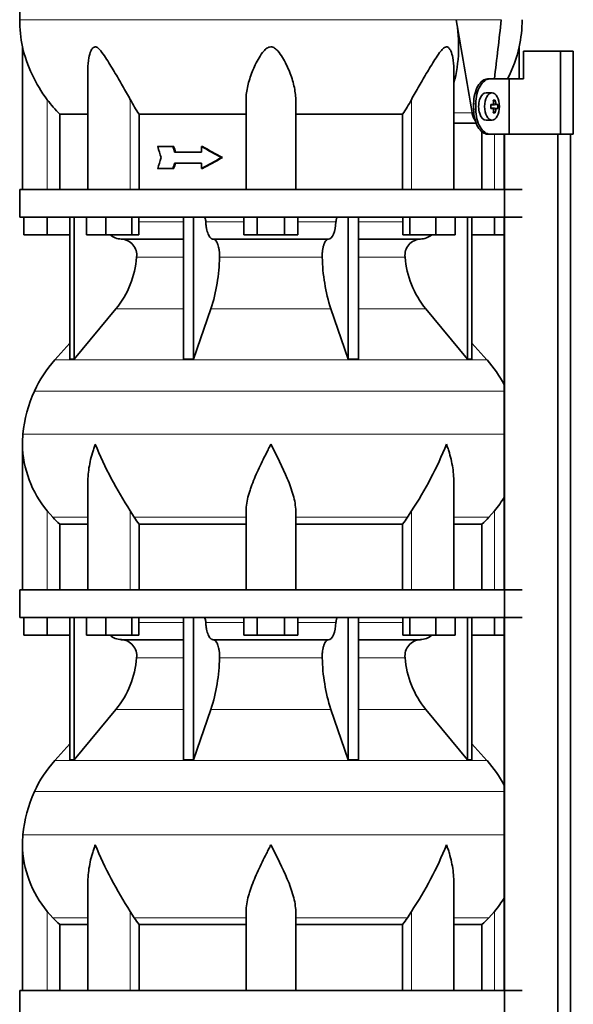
# Model space of a CAD drawing. Header units: millimetres. Extents: x 166 to 773, y -2383 to 1868.
# Tile 17 of 20: x 171 to 372, y 1040 to 1396. Entities that reach past the tile are written whole.
import ezdxf

# ---------------------------------------------------------------- set-up
doc = ezdxf.new("R2010")
doc.units = ezdxf.units.MM
for name, color, linetype in [('LOW_134-11', 7, 'Continuous'), ('M5X8_UNI7687', 7, 'Continuous'), ('VSI134_DIFFUSORE', 7, 'Continuous'), ('VSI134_TERMINALE', 7, 'Continuous'), ('VSI134_TESTATA', 7, 'Continuous')]:
    doc.layers.add(name, color=color, linetype=linetype)

# ---------------------------------------------------------------- blocks, each defined once
blk = doc.blocks.new('SE')
at = {"layer": 'LOW_134-11', "color": 7, "linetype": 'Continuous', "lineweight": 35}
for p, q in [((346.57, 1354.68), (346.57, 1334.68)), ((346.64, 1354.68), (346.64, -256.82)), ((366.02, -256.82), (366.02, 1354.68)), ((370.57, -256.82), (370.57, 1354.68)), ((346.57, 1324.68), (346.57, 1189.68)), ((346.57, 1179.68), (346.57, 1044.68))]:
    blk.add_line(p, q, dxfattribs=at)
at = {"layer": 'M5X8_UNI7687', "color": 7, "linetype": 'Continuous', "lineweight": 35}
for p, q in [((342.15, 1369.61), (340.05, 1369.68)), ((341.67, 1365.31), (342.47, 1365.39)), ((344.21, 1365.38), (341.98, 1365.22)), ((343.31, 1367.02), (342.65, 1366.48)), ((342.47, 1363.97), (341.67, 1364.06)), ((344.21, 1363.99), (341.98, 1364.15)), ((343.31, 1362.35), (342.65, 1362.89)), ((340.05, 1359.68), (342.15, 1359.75))]:
    blk.add_line(p, q, dxfattribs=at)
at = {"layer": 'M5X8_UNI7687', "color": 4, "linetype": 'Continuous', "lineweight": 9}
for p, q in [((341.67, 1365.31), (342.45, 1365.39)), ((343.76, 1365.39), (341.98, 1365.22)), ((342.71, 1365.81), (343.49, 1365.89)), ((342.45, 1363.97), (341.67, 1364.06)), ((341.98, 1364.15), (343.76, 1363.97)), ((343.49, 1363.48), (342.7, 1363.55))]:
    blk.add_line(p, q, dxfattribs=at)
at = {"layer": 'M5X8_UNI7687', "color": 7, "linetype": 'Continuous', "lineweight": 35}
blk.add_arc((334.96, 1364.68), 9.27, 355.7167, 4.2833, dxfattribs=at)
for centre, major_axis, ratio, start_param, end_param in [((340, 1364.68), (0, 5), 0.544639, 0, 3.159643), ((334.81, 1364.53), (9.97, 0.73), 0.047468, 0.695348, 0.809907), ((338.32, 1364.68), (0, -9.26), 0.361923, 1.49595, 1.645642), ((341.99, 1365.72), (-0.975, -0.099), 0.510424, 1.182652, 1.511361), ((336.65, 1361.62), (7.92, 4.79), 0.318449, 0.410036, 0.559729), ((334.9, 1364.68), (0, 10), 0.788011, 4.833518, 4.948078), ((334.73, 1364.68), (0, 10), 0.882948, 4.833518, 4.948078), ((334.81, 1364.53), (9.97, 0.73), 0.047468, 0.33853, 0.453089), ((334.81, 1364.84), (9.97, -0.73), 0.047468, -0.809907, -0.695348), ((341.99, 1363.65), (-0.975, 0.099), 0.510424, 4.771824, 5.100533), ((334.9, 1364.68), (0, -10), 0.788011, 1.335108, 1.449667), ((336.65, 1367.75), (7.92, -4.79), 0.318449, -0.559729, -0.410036), ((334.73, 1364.68), (0, -10), 0.882948, 1.335108, 1.449667), ((334.81, 1364.84), (9.97, -0.73), 0.047468, -0.453089, -0.33853)]:
    blk.add_ellipse(centre, major_axis=major_axis, ratio=ratio, start_param=start_param, end_param=end_param, dxfattribs=at)
blk.add_ellipse((342.1, 1364.68), major_axis=(0, -4.93), ratio=0.544639, dxfattribs=at)
for points in [[(342.45, 1365.39), (342.46, 1365.39), (342.48, 1365.4), (342.51, 1365.4), (342.54, 1365.42), (342.57, 1365.43), (342.59, 1365.45), (342.62, 1365.48), (342.64, 1365.51), (342.66, 1365.54), (342.68, 1365.58), (342.69, 1365.62), (342.7, 1365.66), (342.71, 1365.7), (342.72, 1365.75), (342.72, 1365.79), (342.72, 1365.84), (342.72, 1365.87), (342.72, 1365.89)], [(343.49, 1365.89), (343.49, 1365.87), (343.5, 1365.84), (343.51, 1365.79), (343.52, 1365.75), (343.53, 1365.7), (343.54, 1365.66), (343.56, 1365.62), (343.58, 1365.58), (343.59, 1365.54), (343.61, 1365.51), (343.63, 1365.48), (343.66, 1365.45), (343.68, 1365.43), (343.7, 1365.42), (343.72, 1365.4), (343.74, 1365.4), (343.76, 1365.39), (343.76, 1365.39)], [(342.72, 1363.48), (342.72, 1363.49), (342.72, 1363.53), (342.72, 1363.57), (342.72, 1363.62), (342.71, 1363.66), (342.7, 1363.71), (342.69, 1363.75), (342.68, 1363.79), (342.66, 1363.83), (342.64, 1363.86), (342.62, 1363.89), (342.59, 1363.91), (342.57, 1363.93), (342.54, 1363.95), (342.51, 1363.96), (342.48, 1363.97), (342.46, 1363.97), (342.45, 1363.97)], [(343.76, 1363.97), (343.76, 1363.97), (343.74, 1363.97), (343.72, 1363.96), (343.7, 1363.95), (343.68, 1363.93), (343.66, 1363.91), (343.63, 1363.89), (343.61, 1363.86), (343.59, 1363.83), (343.58, 1363.79), (343.56, 1363.75), (343.54, 1363.71), (343.53, 1363.66), (343.52, 1363.62), (343.51, 1363.57), (343.5, 1363.53), (343.49, 1363.49), (343.49, 1363.48)]]:
    blk.add_open_spline(points, degree=3, dxfattribs=at)
at = {"layer": 'VSI134_DIFFUSORE', "color": 7, "linetype": 'Continuous', "lineweight": 35}
for p, q in [((353.01, 1334.68), (171.01, 1334.68)), ((171.01, 1334.68), (171.01, 1324.68)), ((171.01, 1324.68), (353.01, 1324.68)), ((172.51, 1318.28), (172.51, 1324.68)), ((172.51, 1318.28), (172.51, 1324.68)), ((181.01, 1318.28), (181.01, 1324.68)), ((189.18, 1324.68), (189.18, 1273.23)), ((190.71, 1324.68), (190.71, 1273.23)), ((195.25, 1318.28), (195.25, 1324.68)), ((202.19, 1318.28), (202.19, 1324.68)), ((211.67, 1318.28), (211.67, 1324.68)), ((214.21, 1318.28), (214.21, 1324.68)), ((230.31, 1324.68), (230.31, 1273.23)), ((234, 1324.68), (234, 1273.23)), ((252.19, 1318.28), (252.19, 1324.68)), ((257.1, 1318.28), (257.1, 1324.68)), ((266.91, 1318.28), (266.91, 1324.68)), ((271.82, 1318.28), (271.82, 1324.68)), ((290.01, 1324.68), (290.01, 1273.23)), ((293.7, 1324.68), (293.7, 1273.23)), ((309.8, 1318.28), (309.8, 1324.68)), ((312.34, 1318.28), (312.34, 1324.68)), ((321.82, 1318.28), (321.82, 1324.68)), ((328.76, 1318.28), (328.76, 1324.68)), ((333.3, 1324.68), (333.3, 1273.23)), ((334.83, 1324.68), (334.83, 1273.23)), ((343.01, 1318.28), (343.01, 1324.68)), ((181.01, 1318.28), (172.51, 1318.28)), ((189.18, 1318.28), (181.01, 1318.28)), ((202.19, 1318.28), (195.25, 1318.28)), ((211.67, 1318.28), (202.19, 1318.28)), ((207.83, 1316.68), (230.31, 1316.68)), ((214.21, 1318.28), (211.67, 1318.28)), ((241.1, 1316.68), (282.91, 1316.68)), ((257.1, 1318.28), (252.19, 1318.28)), ((266.91, 1318.28), (257.1, 1318.28)), ((271.82, 1318.28), (266.91, 1318.28)), ((293.7, 1316.68), (316.18, 1316.68)), ((312.34, 1318.28), (309.8, 1318.28)), ((321.82, 1318.28), (312.34, 1318.28)), ((328.76, 1318.28), (321.82, 1318.28)), ((343.01, 1318.28), (334.83, 1318.28)), ((346.57, 1318.28), (343.01, 1318.28)), ((190.71, 1273.23), (205.86, 1291.44)), ((234, 1273.23), (240.28, 1291.44)), ((283.73, 1291.44), (290.01, 1273.23)), ((318.15, 1291.44), (333.3, 1273.23)), ((189.18, 1279), (183.71, 1272.93)), ((340.3, 1272.93), (334.83, 1279)), ((189.18, 1273.23), (190.71, 1273.23)), ((230.31, 1273.23), (234, 1273.23)), ((290.01, 1273.23), (293.7, 1273.23)), ((333.3, 1273.23), (334.83, 1273.23)), ((172.01, 1242.42), (172.01, 1189.68)), ((195.73, 1229.04), (195.73, 1189.68)), ((328.28, 1189.68), (328.28, 1229.04)), ((183.02, 1215.98), (181.01, 1218.28)), ((212.52, 1215.98), (211.09, 1218.28)), ((253.01, 1189.68), (253.01, 1218.28)), ((271.01, 1189.68), (271.01, 1218.28)), ((312.92, 1218.28), (311.5, 1215.98)), ((343.01, 1218.28), (340.99, 1215.98)), ((185.53, 1213.54), (195.73, 1213.54)), ((185.53, 1189.68), (185.53, 1213.54)), ((214.3, 1213.54), (253.01, 1213.54)), ((214.3, 1189.68), (214.3, 1213.54)), ((271.01, 1213.54), (309.72, 1213.54)), ((309.72, 1213.54), (309.72, 1189.68)), ((328.28, 1213.54), (338.48, 1213.54)), ((338.48, 1213.54), (338.48, 1189.68)), ((353.01, 1189.68), (171.01, 1189.68)), ((171.01, 1189.68), (171.01, 1179.68)), ((171.01, 1179.68), (353.01, 1179.68)), ((172.51, 1173.28), (172.51, 1179.68)), ((172.51, 1173.28), (172.51, 1179.68)), ((181.01, 1173.28), (181.01, 1179.68)), ((189.18, 1179.68), (189.18, 1128.23)), ((190.71, 1179.68), (190.71, 1128.23)), ((195.25, 1173.28), (195.25, 1179.68)), ((202.19, 1173.28), (202.19, 1179.68)), ((211.67, 1173.28), (211.67, 1179.68)), ((214.21, 1173.28), (214.21, 1179.68)), ((230.31, 1179.68), (230.31, 1128.23)), ((234, 1179.68), (234, 1128.23)), ((252.19, 1173.28), (252.19, 1179.68)), ((257.1, 1173.28), (257.1, 1179.68)), ((266.91, 1173.28), (266.91, 1179.68)), ((271.82, 1173.28), (271.82, 1179.68)), ((290.01, 1179.68), (290.01, 1128.23)), ((293.7, 1179.68), (293.7, 1128.23)), ((309.8, 1173.28), (309.8, 1179.68)), ((312.34, 1173.28), (312.34, 1179.68)), ((321.82, 1173.28), (321.82, 1179.68)), ((328.76, 1173.28), (328.76, 1179.68)), ((333.3, 1179.68), (333.3, 1128.23)), ((334.83, 1179.68), (334.83, 1128.23)), ((343.01, 1173.28), (343.01, 1179.68)), ((181.01, 1173.28), (172.51, 1173.28)), ((189.18, 1173.28), (181.01, 1173.28)), ((202.19, 1173.28), (195.25, 1173.28)), ((211.67, 1173.28), (202.19, 1173.28)), ((214.21, 1173.28), (211.67, 1173.28)), ((257.1, 1173.28), (252.19, 1173.28)), ((266.91, 1173.28), (257.1, 1173.28)), ((271.82, 1173.28), (266.91, 1173.28)), ((312.34, 1173.28), (309.8, 1173.28)), ((321.82, 1173.28), (312.34, 1173.28)), ((328.76, 1173.28), (321.82, 1173.28)), ((343.01, 1173.28), (334.83, 1173.28)), ((346.57, 1173.28), (343.01, 1173.28)), ((207.83, 1171.68), (230.31, 1171.68)), ((241.1, 1171.68), (282.91, 1171.68)), ((293.7, 1171.68), (316.18, 1171.68)), ((190.71, 1128.23), (205.86, 1146.44)), ((234, 1128.23), (240.28, 1146.44)), ((283.73, 1146.44), (290.01, 1128.23)), ((318.15, 1146.44), (333.3, 1128.23)), ((189.18, 1134), (183.71, 1127.93)), ((340.3, 1127.93), (334.83, 1134)), ((189.18, 1128.23), (190.71, 1128.23)), ((230.31, 1128.23), (234, 1128.23)), ((290.01, 1128.23), (293.7, 1128.23)), ((333.3, 1128.23), (334.83, 1128.23)), ((172.01, 1097.42), (172.01, 1044.68)), ((195.73, 1084.04), (195.73, 1044.68)), ((328.28, 1044.68), (328.28, 1084.04)), ((183.02, 1070.98), (181.01, 1073.28)), ((212.52, 1070.98), (211.09, 1073.28)), ((253.01, 1044.68), (253.01, 1073.28)), ((271.01, 1044.68), (271.01, 1073.28)), ((312.92, 1073.28), (311.5, 1070.98)), ((343.01, 1073.28), (340.99, 1070.98)), ((185.53, 1068.54), (195.73, 1068.54)), ((185.53, 1044.68), (185.53, 1068.54)), ((214.3, 1068.54), (253.01, 1068.54)), ((214.3, 1044.68), (214.3, 1068.54)), ((271.01, 1068.54), (309.72, 1068.54)), ((309.72, 1068.54), (309.72, 1044.68)), ((328.28, 1068.54), (338.48, 1068.54)), ((338.48, 1068.54), (338.48, 1044.68)), ((353.01, 1044.68), (171.01, 1044.68)), ((171.01, 1044.68), (171.01, 1034.68))]:
    blk.add_line(p, q, dxfattribs=at)
at = {"layer": 'VSI134_DIFFUSORE', "color": 4, "linetype": 'Continuous', "lineweight": 9}
for p, q in [((214.21, 1322.91), (230.31, 1322.91)), ((238.43, 1322.91), (252.19, 1322.91)), ((271.82, 1322.91), (285.58, 1322.91)), ((293.7, 1322.91), (309.8, 1322.91)), ((230.31, 1310.14), (213.38, 1310.14)), ((280.62, 1310.14), (243.39, 1310.14)), ((310.63, 1310.14), (293.7, 1310.14)), ((205.86, 1291.44), (230.31, 1291.44)), ((240.28, 1291.44), (283.73, 1291.44)), ((293.7, 1291.44), (318.15, 1291.44)), ((183.71, 1272.93), (340.3, 1272.93)), ((346.57, 1261.67), (176.34, 1261.67)), ((172.18, 1246.04), (346.57, 1246.04)), ((181.01, 1189.68), (181.01, 1218.28)), ((183.02, 1215.98), (195.73, 1215.98)), ((211.09, 1189.68), (211.09, 1218.28)), ((212.52, 1215.98), (253.01, 1215.98)), ((271.01, 1215.98), (311.5, 1215.98)), ((312.92, 1189.68), (312.92, 1218.28)), ((328.28, 1215.98), (340.99, 1215.98)), ((343.01, 1189.68), (343.01, 1218.28)), ((214.21, 1177.91), (230.31, 1177.91)), ((238.43, 1177.91), (252.19, 1177.91)), ((271.82, 1177.91), (285.58, 1177.91)), ((293.7, 1177.91), (309.8, 1177.91)), ((230.31, 1165.14), (213.38, 1165.14)), ((280.62, 1165.14), (243.39, 1165.14)), ((310.63, 1165.14), (293.7, 1165.14)), ((205.86, 1146.44), (230.31, 1146.44)), ((240.28, 1146.44), (283.73, 1146.44)), ((293.7, 1146.44), (318.15, 1146.44)), ((183.71, 1127.93), (340.3, 1127.93)), ((346.57, 1116.67), (176.34, 1116.67)), ((172.18, 1101.04), (346.57, 1101.04)), ((181.01, 1044.68), (181.01, 1073.28)), ((211.09, 1044.68), (211.09, 1073.28)), ((312.92, 1044.68), (312.92, 1073.28)), ((343.01, 1044.68), (343.01, 1073.28)), ((183.02, 1070.98), (195.73, 1070.98)), ((212.52, 1070.98), (253.01, 1070.98)), ((271.01, 1070.98), (311.5, 1070.98)), ((328.28, 1070.98), (340.99, 1070.98))]:
    blk.add_line(p, q, dxfattribs=at)
at = {"layer": 'VSI134_DIFFUSORE', "color": 7, "linetype": 'Continuous', "lineweight": 35}
for centre, radius, start, end in [((208.06, 1323.36), 6.68, 229.5852, 268.0094), ((207.55, 1310.82), 5.87, 353.3223, 87.2173), ((316.44, 1310.84), 5.85, 92.5772, 186.8833), ((315.95, 1323.36), 6.68, 271.9979, 310.3729), ((180.07, 1312.66), 33.4, 320.5472, 355.6594), ((178.44, 1311.34), 64.97, 342.1602, 358.9354), ((347.08, 1311.59), 66.48, 181.2569, 197.6475), ((344.04, 1312.71), 33.51, 184.3996, 219.3938), ((216.41, 1243.48), 44, 138, 155.5912), ((307.61, 1243.48), 44, 27.6842, 42), ((220.96, 1241.42), 49, 155.5912, 174.5826), ((210.51, 1242.41), 38.5, 174.5826, 180.0352), ((210.7, 1243.09), 38.7, 181.0159, 219.8906), ((336.7, 1299.95), 149.83, 202.585, 213.0327), ((201.79, 1292.31), 133.53, 326.3278, 338.0546), ((313.31, 1243.09), 38.7, 320.1094, 329.446), ((245.66, 1238.22), 39.91, 213.8601, 218.2043), ((278.38, 1238.2), 39.88, 321.7938, 326.1418), ((208.06, 1178.36), 6.68, 229.5852, 268.0094), ((315.95, 1178.36), 6.68, 271.9979, 310.3729), ((207.55, 1165.82), 5.87, 353.3223, 87.2173), ((316.44, 1165.84), 5.85, 92.5772, 186.8833), ((180.07, 1167.66), 33.4, 320.5472, 355.6594), ((178.44, 1166.34), 64.97, 342.1602, 358.9354), ((347.08, 1166.59), 66.48, 181.2569, 197.6475), ((344.04, 1167.71), 33.51, 184.3996, 219.3938), ((216.41, 1098.48), 44, 138, 155.5912), ((307.61, 1098.48), 44, 27.6842, 42), ((220.96, 1096.42), 49, 155.5912, 174.5826), ((210.51, 1097.41), 38.5, 174.5826, 180.0352), ((210.7, 1098.09), 38.7, 181.0159, 219.8906), ((336.7, 1154.95), 149.83, 202.585, 213.0327), ((201.79, 1147.31), 133.53, 326.3278, 338.0546), ((313.31, 1098.09), 38.7, 320.1094, 329.446), ((245.66, 1093.22), 39.91, 213.8601, 218.2043), ((278.38, 1093.2), 39.88, 321.7938, 326.1418)]:
    blk.add_arc(centre, radius, start, end, dxfattribs=at)
for points, knots in [([(237.67, 1324.68), (237.72, 1324.68), (237.76, 1324.67), (237.86, 1324.63), (237.9, 1324.6), (238.03, 1324.47), (238.11, 1324.34), (238.25, 1324.01), (238.31, 1323.82), (238.39, 1323.39), (238.42, 1323.15), (238.43, 1322.91)], [0, 0, 0, 0, 0.125, 0.125, 0.25, 0.25, 0.5, 0.5, 0.75, 0.75, 1, 1, 1, 1]), ([(241.1, 1316.68), (240.93, 1316.68), (240.77, 1316.72), (240.53, 1316.84), (240.45, 1316.89), (240.29, 1317), (240.22, 1317.07), (239.99, 1317.29), (239.84, 1317.48), (239.56, 1317.93), (239.43, 1318.18), (239.19, 1318.74), (239.08, 1319.06), (238.88, 1319.73), (238.79, 1320.09), (238.64, 1320.84), (238.58, 1321.24), (238.48, 1322.06), (238.45, 1322.48), (238.43, 1322.91)], [0, 0, 0, 0, 0.125, 0.125, 0.1875, 0.1875, 0.25, 0.25, 0.375, 0.375, 0.5, 0.5, 0.625, 0.625, 0.75, 0.75, 0.875, 0.875, 1, 1, 1, 1]), ([(285.58, 1322.91), (285.5, 1321.2), (285.19, 1319.6), (284.21, 1317.33), (283.56, 1316.68), (282.91, 1316.68)], [0, 0, 0, 0, 0.5, 0.5, 1, 1, 1, 1]), ([(285.58, 1322.91), (285.59, 1323.15), (285.62, 1323.38), (285.68, 1323.71), (285.71, 1323.81), (285.76, 1324), (285.79, 1324.09), (285.86, 1324.26), (285.9, 1324.33), (285.98, 1324.45), (286.02, 1324.51), (286.11, 1324.6), (286.15, 1324.63), (286.25, 1324.67), (286.29, 1324.68), (286.34, 1324.68)], [0, 0, 0, 0, 0.25, 0.25, 0.375, 0.375, 0.5, 0.5, 0.625, 0.625, 0.75, 0.75, 0.875, 0.875, 1, 1, 1, 1]), ([(241.1, 1316.68), (241.18, 1316.68), (241.26, 1316.67), (241.42, 1316.63), (241.49, 1316.6), (241.73, 1316.47), (241.88, 1316.34), (242.17, 1316), (242.31, 1315.8), (242.5, 1315.44), (242.57, 1315.31), (242.69, 1315.03), (242.74, 1314.88), (242.9, 1314.42), (243, 1314.09), (243.12, 1313.55), (243.16, 1313.37), (243.22, 1312.99), (243.25, 1312.8), (243.33, 1312.21), (243.37, 1311.8), (243.41, 1310.97), (243.41, 1310.55), (243.39, 1310.14)], [0, 0, 0, 0, 0.0625, 0.0625, 0.125, 0.125, 0.25, 0.25, 0.375, 0.375, 0.4375, 0.4375, 0.5, 0.5, 0.625, 0.625, 0.6875, 0.6875, 0.75, 0.75, 0.875, 0.875, 1, 1, 1, 1]), ([(280.62, 1310.14), (280.6, 1310.55), (280.61, 1310.97), (280.63, 1311.59), (280.65, 1311.79), (280.68, 1312.2), (280.71, 1312.4), (280.78, 1312.99), (280.85, 1313.37), (280.97, 1313.91), (281.02, 1314.08), (281.11, 1314.42), (281.21, 1314.74), (281.32, 1315.03), (281.44, 1315.3), (281.51, 1315.44), (281.7, 1315.8), (281.84, 1316.01), (282.13, 1316.34), (282.29, 1316.47), (282.6, 1316.64), (282.75, 1316.68), (282.91, 1316.68)], [0, 0, 0, 0, 0.125, 0.125, 0.1875, 0.1875, 0.25, 0.25, 0.375, 0.375, 0.4375, 0.4375, 0.5, 0.5625, 0.5625, 0.625, 0.625, 0.75, 0.75, 0.875, 0.875, 1, 1, 1, 1]), ([(198.37, 1242.41), (198.27, 1242.15), (198.18, 1241.89), (198, 1241.36), (197.91, 1241.1), (197.66, 1240.32), (197.5, 1239.8), (197.04, 1238.24), (196.77, 1237.21), (196.32, 1235.13), (196.14, 1234.09), (195.87, 1232.04), (195.78, 1231.02), (195.74, 1229.68), (195.73, 1229.36), (195.73, 1229.03)], [0, 0, 0, 0, 0.03125, 0.03125, 0.0625, 0.0625, 0.125, 0.125, 0.25, 0.25, 0.375, 0.375, 0.5, 0.5, 0.5400162, 0.5400162, 0.5400162, 0.5400162]), ([(262.01, 1242.41), (261.87, 1242.15), (261.74, 1241.89), (261.47, 1241.36), (261.34, 1241.1), (260.94, 1240.32), (260.68, 1239.8), (259.89, 1238.24), (259.38, 1237.21), (258.36, 1235.13), (257.87, 1234.09), (256.92, 1232.04), (256.47, 1231.02), (255.62, 1228.99), (255.23, 1227.98), (254.69, 1226.48), (254.51, 1225.98), (254.19, 1224.98), (254.04, 1224.48), (253.63, 1223), (253.41, 1222.03), (253.1, 1220.13), (253.01, 1219.19), (253.01, 1218.28)], [0, 0, 0, 0, 0.03125, 0.03125, 0.0625, 0.0625, 0.125, 0.125, 0.25, 0.25, 0.375, 0.375, 0.5, 0.5, 0.625, 0.625, 0.6875, 0.6875, 0.75, 0.75, 0.875, 0.875, 1, 1, 1, 1]), ([(271.01, 1218.28), (271.01, 1220.11), (270.66, 1222.01), (269.56, 1225.96), (268.81, 1227.97), (266.27, 1234.05), (264.12, 1238.26), (262.01, 1242.41)], [0, 0, 0, 0, 0.25, 0.25, 0.5, 0.5, 1, 1, 1, 1]), ([(328.28, 1229.03), (328.28, 1229.37), (328.27, 1229.71), (328.19, 1232.1), (327.91, 1234.14), (327.23, 1237.22), (326.97, 1238.25), (326.52, 1239.8), (326.35, 1240.32), (326.1, 1241.1), (325.97, 1241.49), (325.83, 1241.89), (325.74, 1242.15), (325.69, 1242.28), (325.65, 1242.41)], [0.4588627, 0.4588627, 0.4588627, 0.4588627, 0.5, 0.5, 0.75, 0.75, 0.875, 0.875, 0.9375, 0.9375, 0.96875, 0.984375, 0.984375, 1, 1, 1, 1]), ([(237.67, 1179.68), (237.72, 1179.68), (237.76, 1179.67), (237.86, 1179.63), (237.9, 1179.6), (238.03, 1179.47), (238.11, 1179.34), (238.25, 1179.01), (238.31, 1178.82), (238.39, 1178.39), (238.42, 1178.15), (238.43, 1177.91)], [0, 0, 0, 0, 0.125, 0.125, 0.25, 0.25, 0.5, 0.5, 0.75, 0.75, 1, 1, 1, 1]), ([(241.1, 1171.68), (240.93, 1171.68), (240.77, 1171.72), (240.53, 1171.84), (240.45, 1171.89), (240.29, 1172), (240.22, 1172.07), (239.99, 1172.29), (239.84, 1172.48), (239.56, 1172.93), (239.43, 1173.18), (239.19, 1173.74), (239.08, 1174.06), (238.88, 1174.73), (238.79, 1175.09), (238.64, 1175.84), (238.58, 1176.24), (238.48, 1177.06), (238.45, 1177.48), (238.43, 1177.91)], [0, 0, 0, 0, 0.125, 0.125, 0.1875, 0.1875, 0.25, 0.25, 0.375, 0.375, 0.5, 0.5, 0.625, 0.625, 0.75, 0.75, 0.875, 0.875, 1, 1, 1, 1]), ([(285.58, 1177.91), (285.5, 1176.2), (285.19, 1174.6), (284.21, 1172.33), (283.56, 1171.68), (282.91, 1171.68)], [0, 0, 0, 0, 0.5, 0.5, 1, 1, 1, 1]), ([(285.58, 1177.91), (285.59, 1178.15), (285.62, 1178.38), (285.68, 1178.71), (285.71, 1178.81), (285.76, 1179), (285.79, 1179.09), (285.86, 1179.26), (285.9, 1179.33), (285.98, 1179.45), (286.02, 1179.51), (286.11, 1179.6), (286.15, 1179.63), (286.25, 1179.67), (286.29, 1179.68), (286.34, 1179.68)], [0, 0, 0, 0, 0.25, 0.25, 0.375, 0.375, 0.5, 0.5, 0.625, 0.625, 0.75, 0.75, 0.875, 0.875, 1, 1, 1, 1]), ([(241.1, 1171.68), (241.18, 1171.68), (241.26, 1171.67), (241.42, 1171.63), (241.49, 1171.6), (241.73, 1171.47), (241.88, 1171.34), (242.17, 1171), (242.31, 1170.8), (242.5, 1170.44), (242.57, 1170.31), (242.69, 1170.03), (242.74, 1169.88), (242.9, 1169.42), (243, 1169.09), (243.12, 1168.55), (243.16, 1168.37), (243.22, 1167.99), (243.25, 1167.8), (243.33, 1167.21), (243.37, 1166.8), (243.41, 1165.97), (243.41, 1165.55), (243.39, 1165.14)], [0, 0, 0, 0, 0.0625, 0.0625, 0.125, 0.125, 0.25, 0.25, 0.375, 0.375, 0.4375, 0.4375, 0.5, 0.5, 0.625, 0.625, 0.6875, 0.6875, 0.75, 0.75, 0.875, 0.875, 1, 1, 1, 1]), ([(280.62, 1165.14), (280.6, 1165.55), (280.61, 1165.97), (280.63, 1166.59), (280.65, 1166.79), (280.68, 1167.2), (280.71, 1167.4), (280.78, 1167.99), (280.85, 1168.37), (280.97, 1168.91), (281.02, 1169.08), (281.11, 1169.42), (281.21, 1169.74), (281.32, 1170.03), (281.44, 1170.3), (281.51, 1170.44), (281.7, 1170.8), (281.84, 1171.01), (282.13, 1171.34), (282.29, 1171.47), (282.6, 1171.64), (282.75, 1171.68), (282.91, 1171.68)], [0, 0, 0, 0, 0.125, 0.125, 0.1875, 0.1875, 0.25, 0.25, 0.375, 0.375, 0.4375, 0.4375, 0.5, 0.5625, 0.5625, 0.625, 0.625, 0.75, 0.75, 0.875, 0.875, 1, 1, 1, 1]), ([(198.37, 1097.41), (198.27, 1097.15), (198.18, 1096.89), (198, 1096.36), (197.91, 1096.1), (197.66, 1095.32), (197.5, 1094.8), (197.04, 1093.24), (196.77, 1092.21), (196.32, 1090.13), (196.14, 1089.09), (195.87, 1087.04), (195.78, 1086.02), (195.74, 1084.68), (195.73, 1084.36), (195.73, 1084.03)], [0, 0, 0, 0, 0.03125, 0.03125, 0.0625, 0.0625, 0.125, 0.125, 0.25, 0.25, 0.375, 0.375, 0.5, 0.5, 0.5400162, 0.5400162, 0.5400162, 0.5400162]), ([(262.01, 1097.41), (261.87, 1097.15), (261.74, 1096.89), (261.47, 1096.36), (261.34, 1096.1), (260.94, 1095.32), (260.68, 1094.8), (259.89, 1093.24), (259.38, 1092.21), (258.36, 1090.13), (257.87, 1089.09), (256.92, 1087.04), (256.47, 1086.02), (255.62, 1083.99), (255.23, 1082.98), (254.69, 1081.48), (254.51, 1080.98), (254.19, 1079.98), (254.04, 1079.48), (253.63, 1078), (253.41, 1077.03), (253.1, 1075.13), (253.01, 1074.19), (253.01, 1073.28)], [0, 0, 0, 0, 0.03125, 0.03125, 0.0625, 0.0625, 0.125, 0.125, 0.25, 0.25, 0.375, 0.375, 0.5, 0.5, 0.625, 0.625, 0.6875, 0.6875, 0.75, 0.75, 0.875, 0.875, 1, 1, 1, 1]), ([(271.01, 1073.28), (271.01, 1075.11), (270.66, 1077.01), (269.56, 1080.96), (268.81, 1082.97), (266.27, 1089.05), (264.12, 1093.26), (262.01, 1097.41)], [0, 0, 0, 0, 0.25, 0.25, 0.5, 0.5, 1, 1, 1, 1]), ([(328.28, 1084.03), (328.28, 1084.37), (328.27, 1084.71), (328.19, 1087.1), (327.91, 1089.14), (327.23, 1092.22), (326.97, 1093.25), (326.52, 1094.8), (326.35, 1095.32), (326.1, 1096.1), (325.97, 1096.49), (325.83, 1096.89), (325.74, 1097.15), (325.69, 1097.28), (325.65, 1097.41)], [0.4588627, 0.4588627, 0.4588627, 0.4588627, 0.5, 0.5, 0.75, 0.75, 0.875, 0.875, 0.9375, 0.9375, 0.96875, 0.984375, 0.984375, 1, 1, 1, 1])]:
    blk.add_open_spline(points, degree=3, knots=knots, dxfattribs=at)
for points in [[(185.53, 1213.54), (184.66, 1214.32), (183.82, 1215.14), (183.02, 1215.98)], [(340.99, 1215.98), (340.19, 1215.14), (339.35, 1214.32), (338.48, 1213.54)], [(185.53, 1068.54), (184.66, 1069.32), (183.82, 1070.14), (183.02, 1070.98)], [(340.99, 1070.98), (340.19, 1070.14), (339.35, 1069.32), (338.48, 1068.54)]]:
    blk.add_open_spline(points, degree=3, dxfattribs=at)
at = {"layer": 'VSI134_TERMINALE', "color": 7, "linetype": 'Continuous', "lineweight": 35}
for p, q in [((366.9, 1384.68), (353.56, 1384.68)), ((353.56, 1384.68), (353.56, 1374.68)), ((371.58, 1384.68), (366.9, 1384.68)), ((366.9, 1354.68), (366.9, 1384.68)), ((371.58, 1354.68), (371.58, 1384.68)), ((340.52, 1374.68), (341.33, 1374.68)), ((341.33, 1374.68), (348.33, 1374.68)), ((348.33, 1374.68), (353.56, 1374.68)), ((348.33, 1354.68), (348.33, 1374.68)), ((335.46, 1363.68), (335.46, 1365.68)), ((336.26, 1363.68), (336.26, 1365.68)), ((341.33, 1354.68), (340.52, 1354.68)), ((341.33, 1354.68), (348.33, 1354.68)), ((366.9, 1354.68), (348.33, 1354.68)), ((371.58, 1354.68), (366.9, 1354.68))]:
    blk.add_line(p, q, dxfattribs=at)
at = {"layer": 'VSI134_TERMINALE', "color": 4, "linetype": 'Continuous', "lineweight": 9}
for p, q in [((335.46, 1365.68), (336.26, 1365.68)), ((336.26, 1363.68), (335.46, 1363.68))]:
    blk.add_line(p, q, dxfattribs=at)
at = {"layer": 'VSI134_TERMINALE', "color": 7, "linetype": 'Continuous', "lineweight": 35}
for points in [[(335.46, 1365.68), (335.46, 1366.87), (335.6, 1368.04), (336.14, 1370.22), (336.53, 1371.22), (337.98, 1373.71), (339.28, 1374.68), (340.52, 1374.68)], [(341.33, 1374.68), (340.7, 1374.68), (340.08, 1374.45), (338.87, 1373.55), (338.3, 1372.88), (336.85, 1370.4), (336.26, 1368.06), (336.26, 1365.68)], [(340.52, 1354.68), (339.9, 1354.68), (339.27, 1354.92), (338.07, 1355.82), (337.5, 1356.48), (336.05, 1358.97), (335.46, 1361.3), (335.46, 1363.68)], [(336.26, 1363.68), (336.26, 1362.49), (336.4, 1361.33), (336.94, 1359.15), (337.33, 1358.15), (338.78, 1355.66), (340.08, 1354.68), (341.33, 1354.68)]]:
    blk.add_open_spline(points, degree=3, knots=[0, 0, 0, 0, 0.25, 0.25, 0.5, 0.5, 1, 1, 1, 1], dxfattribs=at)
at = {"layer": 'VSI134_TESTATA', "color": 4, "linetype": 'Continuous', "lineweight": 9}
for p, q in [((171.01, 1396.1), (327.91, 1396.1)), ((329.09, 1396.1), (327.91, 1396.1)), ((181.01, 1334.68), (181.01, 1367.15)), ((211.09, 1334.68), (211.09, 1367.15)), ((312.92, 1334.68), (312.92, 1367.15)), ((328.28, 1362.39), (334.89, 1362.39)), ((343.01, 1334.68), (343.01, 1354.68))]:
    blk.add_line(p, q, dxfattribs=at)
at = {"layer": 'VSI134_TESTATA', "color": 7, "linetype": 'Continuous', "lineweight": 35}
for p, q in [((172.01, 1386.27), (172.01, 1334.68)), ((352.01, 1374.68), (352.01, 1386.27)), ((195.73, 1378.19), (195.73, 1334.68)), ((328.28, 1334.68), (328.28, 1378.19)), ((253.01, 1334.68), (253.01, 1367.15)), ((271.01, 1334.68), (271.01, 1367.15)), ((185.53, 1334.68), (185.53, 1361.87)), ((185.53, 1361.87), (195.73, 1361.87)), ((214.3, 1361.87), (253.01, 1361.87)), ((214.3, 1334.68), (214.3, 1361.87)), ((271.01, 1361.87), (309.72, 1361.87)), ((309.72, 1361.87), (309.72, 1334.68)), ((328.28, 1358.68), (336.37, 1358.68)), ((338.48, 1355.55), (338.48, 1334.68)), ((226.48, 1350.18), (220.99, 1350.18)), ((226.86, 1350.18), (226.48, 1350.18)), ((236.84, 1348.18), (227.13, 1348.18)), ((237.22, 1350.18), (236.84, 1350.18)), ((236.84, 1350.18), (236.84, 1348.18)), ((236.84, 1344.18), (227.13, 1344.18)), ((236.84, 1344.18), (236.84, 1342.18)), ((244.48, 1346.18), (244.09, 1346.18)), ((226.48, 1342.18), (220.99, 1342.18)), ((226.86, 1342.18), (226.48, 1342.18)), ((237.22, 1342.18), (236.84, 1342.18))]:
    blk.add_line(p, q, dxfattribs=at)
for centre, radius, start, end in [((219.87, 1396.1), 48.86, 180.0008, 191.6142), ((279.1, 1386.35), 50.93, 344.9527, 11.0394), ((304.15, 1396.1), 48.86, 348.3855, 0.003), ((222.26, 1398.25), 51.67, 193.411, 217.0092), ((301.75, 1398.25), 51.67, 332.8548, 346.589), ((253.93, 1389.49), 48.31, 207.5468, 214.8794), ((270.09, 1389.49), 48.3, 325.12, 332.4538)]:
    blk.add_arc(centre, radius, start, end, dxfattribs=at)
for centre, major_axis, ratio, start_param, end_param in [((262.01, 1340.02), (-52.11, 339.42), 0.219797, -1.538622, -1.438638), ((262.01, 1340.02), (52.11, 339.42), 0.219797, -1.434831, -1.371171), ((479.41, 1316.49), (-237.03, 601.65), 0.359605, 1.374595, 1.381187), ((485.35, 1333.09), (-242.55, 615.67), 0.359595, 1.402583, 1.4058), ((482.42, 1333.1), (-239.38, 607.63), 0.359584, 1.402231, 1.405491), ((262.01, 1352.85), (-77.73, 39.62), 0.163128, 1.3252, 1.422004), ((262.01, 1352.85), (-76.74, 39.11), 0.163128, 1.326035, 1.424113), ((479.41, 1375.87), (-237.03, -601.65), 0.359605, -1.381187, -1.374596), ((485.38, 1359.27), (-242.57, -615.71), 0.359617, -1.405787, -1.402569), ((482.42, 1359.27), (-239.38, -607.63), 0.359584, -1.405491, -1.402231), ((262.01, 1339.52), (-77.73, -39.62), 0.163128, -1.422004, -1.3252), ((262.01, 1339.52), (-76.74, -39.11), 0.163128, -1.424113, -1.326035)]:
    blk.add_ellipse(centre, major_axis=major_axis, ratio=ratio, start_param=start_param, end_param=end_param, dxfattribs=at)
for points, knots in [([(183.52, 1471.37), (182.62, 1469.42), (181.07, 1466), (178.61, 1460.19), (176.52, 1454.2), (174.89, 1448.02), (173.67, 1441.78), (172.78, 1435.54), (171.96, 1427.6), (171.38, 1418.02), (171.1, 1406.72), (171.04, 1399.97), (171.02, 1396.1)], [0, 0, 0, 0, 0.075828, 0.157662, 0.24065, 0.323649, 0.406117, 0.487779, 0.568882, 0.716697, 0.863346, 1, 1, 1, 1]), ([(211.09, 1367.15), (210.24, 1368.79), (209.29, 1370.45), (207.32, 1373.85), (206.29, 1375.59), (204.22, 1379.03), (203.19, 1380.76), (201.55, 1383.27), (200.99, 1384.1), (200.07, 1385.2), (199.76, 1385.55), (199.06, 1386.1), (198.68, 1386.28), (197.96, 1386.25), (197.65, 1386.04), (197.16, 1385.46), (196.97, 1385.11), (196.49, 1384), (196.27, 1383.17), (195.84, 1380.99), (195.73, 1379.59), (195.73, 1378.19)], [0, 0, 0, 0, 0.125, 0.125, 0.25, 0.25, 0.375, 0.375, 0.4375, 0.4375, 0.46875, 0.46875, 0.5, 0.5, 0.53125, 0.53125, 0.5625, 0.5625, 0.625, 0.625, 0.7271447, 0.7271447, 0.7271447, 0.7271447]), ([(271.01, 1367.15), (271.01, 1368.79), (270.77, 1370.45), (269.98, 1373.85), (269.42, 1375.59), (268.04, 1379.03), (267.24, 1380.76), (265.72, 1383.27), (265.17, 1384.1), (264.16, 1385.2), (263.8, 1385.55), (262.95, 1386.1), (262.45, 1386.28), (261.43, 1386.25), (260.95, 1386.04), (260.11, 1385.46), (259.76, 1385.11), (258.77, 1384), (258.23, 1383.17), (256.74, 1380.69), (255.94, 1378.97), (254.57, 1375.51), (254.02, 1373.81), (253.24, 1370.45), (253.01, 1368.77), (253.01, 1367.15)], [0, 0, 0, 0, 0.125, 0.125, 0.25, 0.25, 0.375, 0.375, 0.4375, 0.4375, 0.46875, 0.46875, 0.5, 0.5, 0.53125, 0.53125, 0.5625, 0.5625, 0.625, 0.625, 0.75, 0.75, 0.875, 0.875, 1, 1, 1, 1]), ([(328.28, 1378.19), (328.28, 1379.62), (328.17, 1381.04), (327.72, 1383.27), (327.5, 1384.1), (326.99, 1385.2), (326.79, 1385.55), (326.28, 1386.1), (325.96, 1386.28), (325.23, 1386.25), (324.86, 1386.04), (324.17, 1385.46), (323.86, 1385.11), (322.95, 1384), (322.4, 1383.17), (320.78, 1380.69), (319.75, 1378.97), (317.68, 1375.51), (316.67, 1373.81), (314.72, 1370.45), (313.76, 1368.77), (312.92, 1367.15)], [0.2712662, 0.2712662, 0.2712662, 0.2712662, 0.375, 0.375, 0.4375, 0.4375, 0.46875, 0.46875, 0.5, 0.5, 0.53125, 0.53125, 0.5625, 0.5625, 0.625, 0.625, 0.75, 0.75, 0.875, 0.875, 1, 1, 1, 1]), ([(185.53, 1361.87), (184.71, 1362.7), (183.92, 1363.56), (182.41, 1365.32), (181.69, 1366.22), (181.01, 1367.15)], [0, 0, 0, 0, 0.5, 0.5, 1, 1, 1, 1]), ([(336.04, 1359.61), (336.01, 1359.64), (335.98, 1359.68), (335.83, 1359.88), (335.71, 1360.07), (335.49, 1360.46), (335.39, 1360.67), (335.21, 1361.13), (335.13, 1361.37), (334.99, 1361.87), (334.94, 1362.12), (334.89, 1362.39)], [0.4721333, 0.4721333, 0.4721333, 0.4721333, 0.5, 0.5, 0.625, 0.625, 0.75, 0.75, 0.875, 0.875, 1, 1, 1, 1])]:
    blk.add_open_spline(points, degree=3, knots=knots, dxfattribs=at)
at = {"layer": 'VSI134_TESTATA', "color": 4, "linetype": 'Continuous', "lineweight": 9}
blk.add_rational_spline([(327.91, 1396.1), (335.29, 1396.11), (341.2, 1396.11), (345.46, 1396.11)], [1, 0.989771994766, 0.989771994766, 1], degree=3, dxfattribs=at)

msp = doc.modelspace()

# ---------------------------------------------------------------- block references
msp.add_blockref('SE', (0, 0))

doc.saveas('drawing.dxf')
